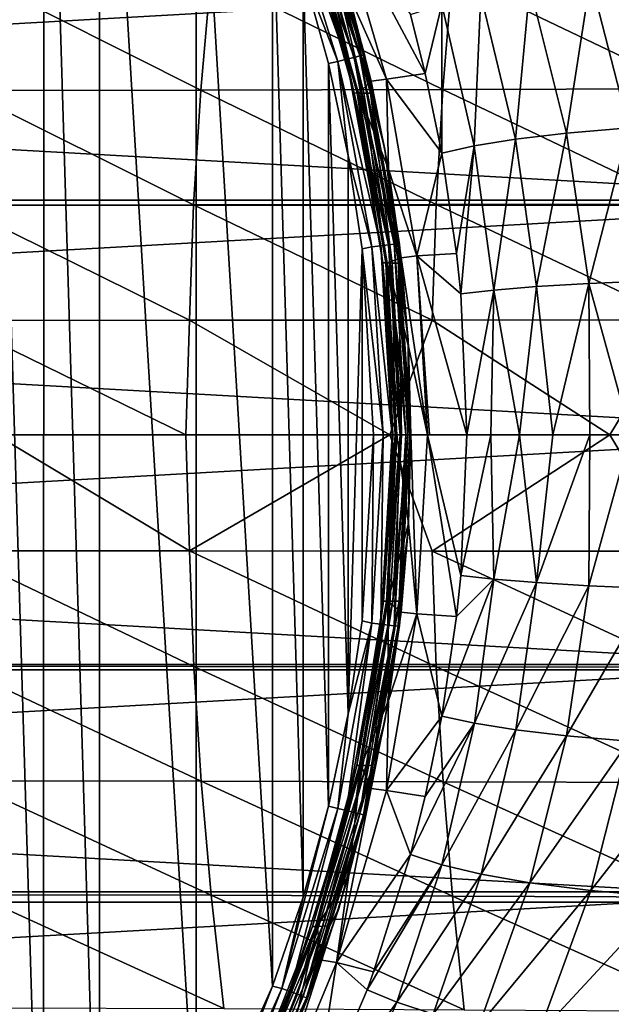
# Model space of a CAD drawing. Header units: metres. Extents: x -23 to 245, y -35 to 23.
# Tile 35 of 166: x 13 to 19, y -6 to 4. Entities that reach past the tile are written whole.
import ezdxf

# ---------------------------------------------------------------- set-up
doc = ezdxf.new("R2010")
doc.units = ezdxf.units.M
doc.layers.add('solid_509092_SW0002', color=7, linetype='CONTINUOUS')

msp = doc.modelspace()

# ---------------------------------------------------------------- linework, layer by layer
at = {"layer": 'solid_509092_SW0002'}
for points in [[(13.065542, -10.23581, 150.25), (12.418392, -11.01183, 150.25), (12.419156, 11.010953, 150.25)], [(13.065542, -10.23581, 150.25), (12.419156, 11.010953, 150.25), (13.066325, 10.234817, 150.25)], [(13.663795, -9.423692, 150.25), (13.065542, -10.23581, 150.25), (13.066325, 10.234817, 150.25)], [(13.663795, -9.423692, 150.25), (13.066325, 10.234817, 150.25), (13.664433, 9.422766, 150.25)], [(14.698277, -7.714807, 150.25), (13.663795, -9.423692, 150.25), (13.664433, 9.422766, 150.25)], [(14.698277, -7.714807, 150.25), (13.664433, 9.422766, 150.25), (14.698643, 7.714093, 150.25)], [(15.515714, -5.897922, 150.25), (14.698277, -7.714807, 150.25), (14.698643, 7.714093, 150.25)], [(15.515714, -5.897922, 150.25), (14.698643, 7.714093, 150.25), (15.515998, 5.897175, 150.25)], [(15.784769, 5.985757, 150.367065), (15.844313, 6.008277, 150.450012), (16.451822, 4.054758, 150.450012)], [(15.844313, 6.008277, 150.450012), (15.881719, 6.022424, 150.546616), (16.490654, 4.064325, 150.546616)], [(16.451822, 4.054758, 150.450012), (15.844313, 6.008277, 150.450012), (16.490654, 4.064325, 150.546616)], [(15.881719, 6.022424, 150.546616), (16.225761, 5.065475, 150.650162), (16.503363, 4.069568, 150.650162)], [(16.490654, 4.064325, 150.546616), (15.881719, 6.022424, 150.546616), (16.503363, 4.069568, 150.650162)], [(15.616776, 5.922222, 150.263535), (15.707155, 5.956404, 150.303467), (16.309444, 4.019676, 150.303467)], [(16.215622, 3.996558, 150.263535), (15.843893, 4.946138, 150.25), (15.616776, 5.922222, 150.263535)], [(16.215622, 3.996558, 150.263535), (15.616776, 5.922222, 150.263535), (16.309444, 4.019676, 150.303467)], [(15.707155, 5.956404, 150.303467), (15.784769, 5.985757, 150.367065), (16.390013, 4.039528, 150.367065)], [(16.309444, 4.019676, 150.303467), (15.707155, 5.956404, 150.303467), (16.390013, 4.039528, 150.367065)], [(16.390013, 4.039528, 150.367065), (15.784769, 5.985757, 150.367065), (16.451822, 4.054758, 150.450012)], [(15.843738, -4.946607, 150.25), (15.515714, -5.897922, 150.25), (15.515998, 5.897175, 150.25)], [(15.843738, -4.946607, 150.25), (15.515998, 5.897175, 150.25), (15.843893, 4.946138, 150.25)], [(16.202999, 5.645312, 206.683304), (16.993252, 4.498348, 211.429001), (17.152943, 3.868882, 211.429001)], [(16.737732, 3.804935, 206.67984), (16.202999, 5.645312, 206.683304), (17.152943, 3.868882, 211.429001)], [(16.737732, 3.804935, 206.67984), (16.333168, 4.711186, 201.949966), (16.202999, 5.645312, 206.683304)], [(15.886801, 5.435093, 184.88681), (15.936084, 5.433539, 193.435303), (16.438728, 3.657992, 193.435669)], [(16.392511, 3.659039, 184.887299), (15.886801, 5.435093, 184.88681), (16.438728, 3.657992, 193.435669)], [(15.920108, 5.434042, 176.321381), (15.886801, 5.435093, 184.88681), (16.392511, 3.659039, 184.887299)], [(16.423746, 3.658331, 176.321793), (15.920108, 5.434042, 176.321381), (16.392511, 3.659039, 184.887299)], [(15.995284, 5.43167, 167.747375), (15.920108, 5.434042, 176.321381), (16.423746, 3.658331, 176.321793)], [(15.936084, 5.433539, 193.435303), (16.333168, 4.711186, 201.949966), (16.572298, 3.784073, 201.949966)], [(16.438728, 3.657992, 193.435669), (15.936084, 5.433539, 193.435303), (16.572298, 3.784073, 201.949966)], [(16.494246, 3.656733, 167.74762), (16.071609, 5.429261, 159.173126), (15.995284, 5.43167, 167.747375)], [(16.494246, 3.656733, 167.74762), (15.995284, 5.43167, 167.747375), (16.423746, 3.658331, 176.321793)], [(16.225761, 5.065475, 150.650162), (16.071609, 5.429261, 159.173126), (16.565823, 3.655111, 159.173203)], [(16.494246, 3.656733, 167.74762), (16.565823, 3.655111, 159.173203), (16.071609, 5.429261, 159.173126)], [(16.503363, 4.069568, 150.650162), (16.225761, 5.065475, 150.650162), (16.565823, 3.655111, 159.173203)], [(-22.359222, 2.512454), (-21.937191, 5.000778), (22.359215, 2.512528)], [(-21.937191, 5.000778), (21.937164, 5.000894), (22.359215, 2.512528)], [(19.33316, 3.285705, 220.771393), (18.922684, 4.883636, 220.947189), (19.726706, 4.953442, 223.241852)], [(21.449696, 4.889658, 150), (-21.44969, 4.889684, 150), (-21.862349, 2.456646, 150)], [(21.86235, 2.456628, 150), (21.449696, 4.889658, 150), (-21.862349, 2.456646, 150)], [(12.328091, 4.905064, 262.275726), (12.213365, 3.686438, 262.427338), (14.749915, 3.690504, 263.830872)], [(14.857249, 4.911247, 263.679779), (12.328091, 4.905064, 262.275726), (14.749915, 3.690504, 263.830872)], [(14.857249, 4.911247, 263.679779), (14.749915, 3.690504, 263.830872), (17.342123, 3.69634, 265.123199)], [(17.44232, 4.919751, 264.972778), (14.857249, 4.911247, 263.679779), (17.342123, 3.69634, 265.123199)], [(16.114916, -3.974001, 150.25), (15.843738, -4.946607, 150.25), (15.843893, 4.946138, 150.25)], [(16.114916, -3.974001, 150.25), (15.843893, 4.946138, 150.25), (16.114971, 3.973753, 150.25)], [(16.215622, 3.996558, 150.263535), (16.114971, 3.973753, 150.25), (15.843893, 4.946138, 150.25)], [(17.44232, 4.919751, 264.972778), (17.342123, 3.69634, 265.123199), (19.982868, 3.70376, 266.312378)], [(20.076199, 4.930329, 266.16275), (17.44232, 4.919751, 264.972778), (19.982868, 3.70376, 266.312378)], [(18.666019, 3.228319, 218.495331), (18.271717, 4.80112, 218.626282), (18.922684, 4.883636, 220.947189)], [(19.33316, 3.285705, 220.771393), (18.666019, 3.228319, 218.495331), (18.922684, 4.883636, 220.947189)], [(18.120071, 3.163271, 216.185562), (17.749075, 4.707647, 216.271774), (18.271717, 4.80112, 218.626282)], [(18.666019, 3.228319, 218.495331), (18.120071, 3.163271, 216.185562), (18.271717, 4.80112, 218.626282)], [(16.737732, 3.804935, 206.67984), (16.572298, 3.784073, 201.949966), (16.333168, 4.711186, 201.949966)], [(17.677813, 3.092283, 213.833023), (17.328987, 4.605817, 213.875336), (17.749075, 4.707647, 216.271774)], [(18.120071, 3.163271, 216.185562), (17.677813, 3.092283, 213.833023), (17.749075, 4.707647, 216.271774)], [(17.152943, 3.868882, 211.429001), (16.993252, 4.498348, 211.429001), (17.328987, 4.605817, 213.875336)], [(17.329315, 3.016219, 211.429001), (17.152943, 3.868882, 211.429001), (17.328987, 4.605817, 213.875336)], [(17.677813, 3.092283, 213.833023), (17.329315, 3.016219, 211.429001), (17.328987, 4.605817, 213.875336)], [(16.215622, 3.996558, 150.263535), (16.309444, 4.019676, 150.303467), (16.675938, 2.024816, 150.303467)], [(16.309444, 4.019676, 150.303467), (16.390013, 4.039528, 150.367065), (16.758303, 2.034886, 150.367065)], [(16.675938, 2.024816, 150.303467), (16.309444, 4.019676, 150.303467), (16.758303, 2.034886, 150.367065)], [(16.390013, 4.039528, 150.367065), (16.451822, 4.054758, 150.450012), (16.821491, 2.042612, 150.450012)], [(16.758303, 2.034886, 150.367065), (16.390013, 4.039528, 150.367065), (16.821491, 2.042612, 150.450012)], [(16.451822, 4.054758, 150.450012), (16.490654, 4.064325, 150.546616), (16.861189, 2.047466, 150.546616)], [(16.821491, 2.042612, 150.450012), (16.451822, 4.054758, 150.450012), (16.861189, 2.047466, 150.546616)], [(16.490654, 4.064325, 150.546616), (16.503363, 4.069568, 150.650162), (16.720547, 3.058314, 150.650162)], [(16.861189, 2.047466, 150.546616), (16.490654, 4.064325, 150.546616), (16.720547, 3.058314, 150.650162)], [(16.720547, 3.058314, 150.650162), (16.503363, 4.069568, 150.650162), (16.565823, 3.655111, 159.173203)], [(16.327106, -2.986108, 150.25), (16.114916, -3.974001, 150.25), (16.114971, 3.973753, 150.25)], [(16.215622, 3.996558, 150.263535), (16.327156, 2.985851, 150.25), (16.114971, 3.973753, 150.25)], [(16.327106, -2.986108, 150.25), (16.114971, 3.973753, 150.25), (16.327156, 2.985851, 150.25)], [(16.580025, 2.013088, 150.263535), (16.327156, 2.985851, 150.25), (16.215622, 3.996558, 150.263535)], [(16.580025, 2.013088, 150.263535), (16.215622, 3.996558, 150.263535), (16.675938, 2.024816, 150.303467)], [(16.737732, 3.804935, 206.67984), (16.759388, 2.843481, 201.949982), (16.572298, 3.784073, 201.949966)], [(16.737732, 3.804935, 206.67984), (17.152943, 3.868882, 211.429001), (17.329315, 3.016219, 211.429001)], [(17.064465, 1.915652, 206.676163), (16.737732, 3.804935, 206.67984), (17.329315, 3.016219, 211.429001)], [(17.064465, 1.915652, 206.676163), (16.759388, 2.843481, 201.949982), (16.737732, 3.804935, 206.67984)], [(14.749915, 3.690504, 263.830872), (12.213365, 3.686438, 262.427338), (14.672287, 2.462043, 263.938446)], [(14.749915, 3.690504, 263.830872), (14.672287, 2.462043, 263.938446), (17.269547, 2.465626, 265.230255)], [(17.342123, 3.69634, 265.123199), (14.749915, 3.690504, 263.830872), (17.269547, 2.465626, 265.230255)], [(16.438728, 3.657992, 193.435669), (16.572298, 3.784073, 201.949966), (16.759388, 2.843481, 201.949982)], [(17.342123, 3.69634, 265.123199), (17.269547, 2.465626, 265.230255), (19.915173, 2.470266, 266.418884)], [(19.982868, 3.70376, 266.312378), (17.342123, 3.69634, 265.123199), (19.915173, 2.470266, 266.418884)], [(12.213365, 3.686438, 262.427338), (12.130527, 2.459639, 262.53537), (14.672287, 2.462043, 263.938446)], [(16.392511, 3.659039, 184.887299), (16.438728, 3.657992, 193.435669), (16.744486, 1.839801, 193.435913)], [(16.700233, 1.840332, 184.887589), (16.392511, 3.659039, 184.887299), (16.744486, 1.839801, 193.435913)], [(16.423746, 3.658331, 176.321793), (16.392511, 3.659039, 184.887299), (16.700233, 1.840332, 184.887589)], [(16.730141, 1.839973, 176.322052), (16.423746, 3.658331, 176.321793), (16.700233, 1.840332, 184.887589)], [(16.494246, 3.656733, 167.74762), (16.423746, 3.658331, 176.321793), (16.730141, 1.839973, 176.322052)], [(16.438728, 3.657992, 193.435669), (16.759388, 2.843481, 201.949982), (16.893286, 1.895147, 201.949997)], [(16.744486, 1.839801, 193.435913), (16.438728, 3.657992, 193.435669), (16.893286, 1.895147, 201.949997)], [(16.797644, 1.839161, 167.747772), (16.565823, 3.655111, 159.173203), (16.494246, 3.656733, 167.74762)], [(16.797644, 1.839161, 167.747772), (16.494246, 3.656733, 167.74762), (16.730141, 1.839973, 176.322052)], [(16.720547, 3.058314, 150.650162), (16.565823, 3.655111, 159.173203), (16.866177, 1.838336, 159.173264)], [(16.797644, 1.839161, 167.747772), (16.866177, 1.838336, 159.173264), (16.565823, 3.655111, 159.173203)], [(18.904829, 1.620446, 218.416565), (18.666019, 3.228319, 218.495331), (19.33316, 3.285705, 220.771393)], [(19.582146, 1.649983, 220.665482), (18.904829, 1.620446, 218.416565), (19.33316, 3.285705, 220.771393)], [(17.888454, 1.550348, 213.807678), (17.677813, 3.092283, 213.833023), (18.120071, 3.163271, 216.185562)], [(18.344347, 1.586949, 216.133804), (17.888454, 1.550348, 213.807678), (18.120071, 3.163271, 216.185562)], [(18.344347, 1.586949, 216.133804), (18.120071, 3.163271, 216.185562), (18.666019, 3.228319, 218.495331)], [(18.904829, 1.620446, 218.416565), (18.344347, 1.586949, 216.133804), (18.666019, 3.228319, 218.495331)], [(16.875948, 2.038695, 150.650162), (16.720547, 3.058314, 150.650162), (16.866177, 1.838336, 159.173264)], [(16.861189, 2.047466, 150.546616), (16.720547, 3.058314, 150.650162), (16.875948, 2.038695, 150.650162)], [(17.487993, 1.942574, 211.429001), (17.329315, 3.016219, 211.429001), (17.677813, 3.092283, 213.833023)], [(17.53233, 1.510124, 211.429001), (17.487993, 1.942574, 211.429001), (17.677813, 3.092283, 213.833023)], [(17.888454, 1.550348, 213.807678), (17.53233, 1.510124, 211.429001), (17.677813, 3.092283, 213.833023)], [(16.327106, -2.986108, 150.25), (16.327156, 2.985851, 150.25), (16.478819, 1.990185, 150.25)], [(16.580025, 2.013088, 150.263535), (16.478819, 1.990185, 150.25), (16.327156, 2.985851, 150.25)], [(17.064465, 1.915652, 206.676163), (17.329315, 3.016219, 211.429001), (17.487993, 1.942574, 211.429001)], [(17.064465, 1.915652, 206.676163), (16.893286, 1.895147, 201.949997), (16.759388, 2.843481, 201.949982)], [(-22.5, 0), (-22.359222, 2.512454), (22.5, 0)], [(-22.359222, 2.512454), (22.359215, 2.512528), (22.5, 0)], [(21.86235, 2.456628, 150), (-21.862349, 2.456646, 150), (-22, 0, 150)], [(22, 0, 150), (21.86235, 2.456628, 150), (-22, 0, 150)], [(12.130527, 2.459639, 262.53537), (12.081427, 1.225235, 262.598816), (14.626215, 1.226318, 264.001648)], [(14.672287, 2.462043, 263.938446), (12.130527, 2.459639, 262.53537), (14.626215, 1.226318, 264.001648)], [(14.672287, 2.462043, 263.938446), (14.626215, 1.226318, 264.001648), (17.226419, 1.227978, 265.293182)], [(17.269547, 2.465626, 265.230255), (14.672287, 2.462043, 263.938446), (17.226419, 1.227978, 265.293182)], [(17.269547, 2.465626, 265.230255), (17.226419, 1.227978, 265.293182), (19.874899, 1.230156, 266.481537)], [(19.915173, 2.470266, 266.418884), (17.269547, 2.465626, 265.230255), (19.874899, 1.230156, 266.481537)], [(16.580025, 2.013088, 150.263535), (16.703072, -0.000003, 150.263535), (16.478819, 1.990185, 150.25)], [(16.580025, 2.013088, 150.263535), (16.675938, 2.024816, 150.303467), (16.7997, -0.000003, 150.303467)], [(16.580025, 2.013088, 150.263535), (16.7997, -0.000003, 150.303467), (16.703072, -0.000003, 150.263535)], [(16.675938, 2.024816, 150.303467), (16.758303, 2.034886, 150.367065), (16.882677, -0.000003, 150.367065)], [(16.675938, 2.024816, 150.303467), (16.882677, -0.000003, 150.367065), (16.7997, -0.000003, 150.303467)], [(16.758303, 2.034886, 150.367065), (16.821491, 2.042612, 150.450012), (16.946337, -0.000003, 150.450012)], [(16.758303, 2.034886, 150.367065), (16.946337, -0.000003, 150.450012), (16.882677, -0.000003, 150.367065)], [(16.821491, 2.042612, 150.450012), (16.861189, 2.047466, 150.546616), (16.98633, -0.000003, 150.546616)], [(16.821491, 2.042612, 150.450012), (16.98633, -0.000003, 150.546616), (16.946337, -0.000003, 150.450012)], [(16.861189, 2.047466, 150.546616), (16.969007, 1.017518, 150.650162), (16.999922, -0.000003, 150.650162)], [(16.861189, 2.047466, 150.546616), (16.999922, -0.000003, 150.650162), (16.98633, -0.000003, 150.546616)], [(16.861189, 2.047466, 150.546616), (16.875948, 2.038695, 150.650162), (16.969007, 1.017518, 150.650162)], [(16.969007, 1.017518, 150.650162), (16.875948, 2.038695, 150.650162), (16.866177, 1.838336, 159.173264)], [(16.478802, -1.990319, 150.25), (16.327106, -2.986108, 150.25), (16.478819, 1.990185, 150.25)], [(16.478802, -1.990319, 150.25), (16.478819, 1.990185, 150.25), (16.59992, -0.000003, 150.25)], [(16.703072, -0.000003, 150.263535), (16.59992, -0.000003, 150.25), (16.478819, 1.990185, 150.25)], [(17.064465, 1.915652, 206.676163), (17.178442, 0.000034, 206.693497), (16.893286, 1.895147, 201.949997)], [(17.064465, 1.915652, 206.676163), (17.487993, 1.942574, 211.429001), (17.53233, 1.510124, 211.429001)], [(17.064465, 1.915652, 206.676163), (17.53233, 1.510124, 211.429001), (17.6, 0, 211.429001)], [(17.064465, 1.915652, 206.676163), (17.6, 0, 211.429001), (17.197729, 0.000035, 207.023819)], [(17.064465, 1.915652, 206.676163), (17.197729, 0.000035, 207.023819), (17.178442, 0.000034, 206.693497)], [(16.700233, 1.840332, 184.887589), (16.849911, 0.000052, 193.640884), (16.80616, 0.000067, 186.762711)], [(16.700233, 1.840332, 184.887589), (16.744486, 1.839801, 193.435913), (16.849911, 0.000052, 193.640884)], [(16.700233, 1.840332, 184.887589), (16.80616, 0.000067, 186.762711), (16.804127, 0.000068, 184.980637)], [(16.730141, 1.839973, 176.322052), (16.700233, 1.840332, 184.887589), (16.804127, 0.000068, 184.980637)], [(16.730141, 1.839973, 176.322052), (16.804127, 0.000068, 184.980637), (16.832142, 0.000058, 176.547867)], [(16.797644, 1.839161, 167.747772), (16.730141, 1.839973, 176.322052), (16.832142, 0.000058, 176.547867)], [(16.744486, 1.839801, 193.435913), (16.893286, 1.895147, 201.949997), (16.973389, 0.946107, 201.949997)], [(16.744486, 1.839801, 193.435913), (17, 0, 201.949997), (16.849911, 0.000052, 193.640884)], [(16.744486, 1.839801, 193.435913), (16.973389, 0.946107, 201.949997), (17, 0, 201.949997)], [(16.797644, 1.839161, 167.747772), (16.832142, 0.000058, 176.547867), (16.883045, 0.000041, 169.75264)], [(16.797644, 1.839161, 167.747772), (16.883045, 0.000041, 169.75264), (16.899109, 0.000035, 167.852005)], [(16.797644, 1.839161, 167.747772), (16.899109, 0.000035, 167.852005), (16.866177, 1.838336, 159.173264)], [(16.866177, 1.838336, 159.173264), (16.899109, 0.000035, 167.852005), (16.965675, 0.000011, 159.443054)], [(16.969007, 1.017518, 150.650162), (16.866177, 1.838336, 159.173264), (16.965675, 0.000011, 159.443054)], [(17.178442, 0.000034, 206.693497), (16.973389, 0.946107, 201.949997), (16.893286, 1.895147, 201.949997)], [(18.344347, 1.586949, 216.133804), (18.163635, -0.000068, 214.911789), (17.888454, 1.550348, 213.807678)], [(18.344347, 1.586949, 216.133804), (18.519243, -0.000065, 216.568558), (18.163635, -0.000068, 214.911789)], [(18.904829, 1.620446, 218.416565), (18.519243, -0.000065, 216.568558), (18.344347, 1.586949, 216.133804)], [(18.904829, 1.620446, 218.416565), (18.916323, -0.000044, 218.153793), (18.519243, -0.000065, 216.568558)], [(19.582146, 1.649983, 220.665482), (19.35074, -0.000008, 219.662827), (18.904829, 1.620446, 218.416565)], [(18.904829, 1.620446, 218.416565), (19.35074, -0.000008, 219.662827), (18.916323, -0.000044, 218.153793)], [(17.888454, 1.550348, 213.807678), (17.6, 0, 211.429001), (17.53233, 1.510124, 211.429001)], [(17.888454, 1.550348, 213.807678), (17.856905, -0.000048, 213.20253), (17.6, 0, 211.429001)], [(17.888454, 1.550348, 213.807678), (18.163635, -0.000068, 214.911789), (17.856905, -0.000048, 213.20253)], [(14.626215, 1.226318, 264.001648), (12.081427, 1.225235, 262.598816), (14.587746, -0.000001, 264.006226)], [(12.081427, 1.225235, 262.598816), (12.551688, -0.000001, 262.89505), (14.587746, -0.000001, 264.006226)], [(14.626215, 1.226318, 264.001648), (14.587746, -0.000001, 264.006226), (16.77511, -0.000002, 265.102264)], [(17.226419, 1.227978, 265.293182), (14.626215, 1.226318, 264.001648), (16.77511, -0.000002, 265.102264)], [(17.226419, 1.227978, 265.293182), (16.77511, -0.000002, 265.102264), (19.130365, -0.000002, 266.182465)], [(19.874899, 1.230156, 266.481537), (17.226419, 1.227978, 265.293182), (19.130365, -0.000002, 266.182465)], [(19.874899, 1.230156, 266.481537), (19.130365, -0.000002, 266.182465), (21.688412, -0.000002, 267.252655)], [(16.969007, 1.017518, 150.650162), (16.965675, 0.000011, 159.443054), (16.999922, -0.000003, 150.650162)], [(17.178442, 0.000034, 206.693497), (17, 0, 201.949997), (16.973389, 0.946107, 201.949997)], [(22.359222, -2.512454), (-22.5, 0), (22.5, 0)], [(22.359222, -2.512454), (-22.359215, -2.512528), (-22.5, 0)], [(-21.86235, -2.456628, 150), (22, 0, 150), (-22, 0, 150)], [(-21.86235, -2.456628, 150), (21.862349, -2.456646, 150), (22, 0, 150)], [(16.707014, -1.779086, 184.887589), (16.804127, 0.000068, 184.980637), (16.751221, -1.778602, 193.435913)], [(16.832142, 0.000058, 176.547867), (16.804127, 0.000068, 184.980637), (16.707014, -1.779086, 184.887589)], [(16.736891, -1.778758, 176.322052), (16.832142, 0.000058, 176.547867), (16.707014, -1.779086, 184.887589)], [(16.883045, 0.000041, 169.75264), (16.832142, 0.000058, 176.547867), (16.736891, -1.778758, 176.322052)], [(16.899109, 0.000035, 167.852005), (16.883045, 0.000041, 169.75264), (16.736891, -1.778758, 176.322052)], [(16.804325, -1.778019, 167.747772), (16.899109, 0.000035, 167.852005), (16.736891, -1.778758, 176.322052)], [(16.804127, 0.000068, 184.980637), (16.80616, 0.000067, 186.762711), (16.751221, -1.778602, 193.435913)], [(16.80616, 0.000067, 186.762711), (16.849911, 0.000052, 193.640884), (16.751221, -1.778602, 193.435913)], [(16.751221, -1.778602, 193.435913), (16.849911, 0.000052, 193.640884), (16.973389, -0.946107, 201.949997)], [(16.804325, -1.778019, 167.747772), (16.965675, 0.000011, 159.443054), (16.899109, 0.000035, 167.852005)], [(16.804325, -1.778019, 167.747772), (16.872789, -1.777269, 159.173264), (16.965675, 0.000011, 159.443054)], [(16.849911, 0.000052, 193.640884), (17, 0, 201.949997), (16.973389, -0.946107, 201.949997)], [(16.999922, -0.000003, 150.650162), (16.965675, 0.000011, 159.443054), (16.872789, -1.777269, 159.173264)], [(17.06447, -1.915596, 206.676163), (16.973389, -0.946107, 201.949997), (17, 0, 201.949997)], [(17.06447, -1.915596, 206.676163), (17, 0, 201.949997), (17.178442, 0.000034, 206.693497)], [(17.06447, -1.915596, 206.676163), (17.178442, 0.000034, 206.693497), (17.487993, -1.942574, 211.429001)], [(17.178442, 0.000034, 206.693497), (17.197729, 0.000035, 207.023819), (17.6, 0, 211.429001)], [(17.178442, 0.000034, 206.693497), (17.6, 0, 211.429001), (17.532896, -1.503776, 211.429001)], [(17.178442, 0.000034, 206.693497), (17.532896, -1.503776, 211.429001), (17.487993, -1.942574, 211.429001)], [(12.081805, -1.239935, 262.598328), (14.62657, -1.241031, 264.00116), (12.551688, -0.000001, 262.89505)], [(14.62657, -1.241031, 264.00116), (14.587746, -0.000001, 264.006226), (12.551688, -0.000001, 262.89505)], [(14.62657, -1.241031, 264.00116), (16.77511, -0.000002, 265.102264), (14.587746, -0.000001, 264.006226)], [(14.62657, -1.241031, 264.00116), (17.226751, -1.242713, 265.292694), (16.77511, -0.000002, 265.102264)], [(16.58004, -2.012964, 150.263535), (16.478802, -1.990319, 150.25), (16.59992, -0.000003, 150.25)], [(16.58004, -2.012964, 150.263535), (16.59992, -0.000003, 150.25), (16.703072, -0.000003, 150.263535)], [(16.58004, -2.012964, 150.263535), (16.703072, -0.000003, 150.263535), (16.675953, -2.02469, 150.303467)], [(16.675953, -2.02469, 150.303467), (16.7997, -0.000003, 150.303467), (16.758318, -2.03476, 150.367065)], [(16.703072, -0.000003, 150.263535), (16.7997, -0.000003, 150.303467), (16.675953, -2.02469, 150.303467)], [(16.758318, -2.03476, 150.367065), (16.882677, -0.000003, 150.367065), (16.821508, -2.042486, 150.450012)], [(16.7997, -0.000003, 150.303467), (16.882677, -0.000003, 150.367065), (16.758318, -2.03476, 150.367065)], [(17.226751, -1.242713, 265.292694), (19.130365, -0.000002, 266.182465), (16.77511, -0.000002, 265.102264)], [(16.821508, -2.042486, 150.450012), (16.946337, -0.000003, 150.450012), (16.861204, -2.047339, 150.546616)], [(16.882677, -0.000003, 150.367065), (16.946337, -0.000003, 150.450012), (16.821508, -2.042486, 150.450012)], [(16.861204, -2.047339, 150.546616), (16.98633, -0.000003, 150.546616), (16.875931, -2.038832, 150.650162)], [(16.946337, -0.000003, 150.450012), (16.98633, -0.000003, 150.546616), (16.861204, -2.047339, 150.546616)], [(16.969004, -1.017574, 150.650162), (16.999922, -0.000003, 150.650162), (16.872789, -1.777269, 159.173264)], [(16.98633, -0.000003, 150.546616), (16.969004, -1.017574, 150.650162), (16.875931, -2.038832, 150.650162)], [(16.98633, -0.000003, 150.546616), (16.999922, -0.000003, 150.650162), (16.969004, -1.017574, 150.650162)], [(17.226751, -1.242713, 265.292694), (19.87521, -1.244918, 266.481049), (19.130365, -0.000002, 266.182465)], [(17.532896, -1.503776, 211.429001), (17.6, 0, 211.429001), (17.856905, -0.000048, 213.20253)], [(17.889042, -1.543973, 213.807602), (17.532896, -1.503776, 211.429001), (17.856905, -0.000048, 213.20253)], [(17.889042, -1.543973, 213.807602), (17.856905, -0.000048, 213.20253), (18.163635, -0.000068, 214.911789)], [(18.344971, -1.580445, 216.133667), (17.889042, -1.543973, 213.807602), (18.163635, -0.000068, 214.911789)], [(18.344971, -1.580445, 216.133667), (18.163635, -0.000068, 214.911789), (18.519243, -0.000065, 216.568558)], [(18.344971, -1.580445, 216.133667), (18.519243, -0.000065, 216.568558), (18.916323, -0.000044, 218.153793)], [(18.905491, -1.613748, 218.416351), (18.344971, -1.580445, 216.133667), (18.916323, -0.000044, 218.153793)], [(18.905491, -1.613748, 218.416351), (18.916323, -0.000044, 218.153793), (19.35074, -0.000008, 219.662827)], [(19.582838, -1.643042, 220.665192), (18.905491, -1.613748, 218.416351), (19.35074, -0.000008, 219.662827)], [(19.87521, -1.244918, 266.481049), (21.688412, -0.000002, 267.252655), (19.130365, -0.000002, 266.182465)], [(16.751221, -1.778602, 193.435913), (16.973389, -0.946107, 201.949997), (16.893286, -1.895147, 201.949997)], [(17.06447, -1.915596, 206.676163), (16.893286, -1.895147, 201.949997), (16.973389, -0.946107, 201.949997)], [(16.875931, -2.038832, 150.650162), (16.969004, -1.017574, 150.650162), (16.872789, -1.777269, 159.173264)], [(14.673026, -2.476654, 263.937439), (14.62657, -1.241031, 264.00116), (12.081805, -1.239935, 262.598328)], [(14.673026, -2.476654, 263.937439), (12.081805, -1.239935, 262.598328), (12.131315, -2.474233, 262.534332)], [(17.270237, -2.480262, 265.229248), (17.226751, -1.242713, 265.292694), (14.62657, -1.241031, 264.00116)], [(17.270237, -2.480262, 265.229248), (14.62657, -1.241031, 264.00116), (14.673026, -2.476654, 263.937439)], [(19.915819, -2.484933, 266.417877), (19.87521, -1.244918, 266.481049), (17.226751, -1.242713, 265.292694)], [(19.915819, -2.484933, 266.417877), (17.226751, -1.242713, 265.292694), (17.270237, -2.480262, 265.229248)], [(17.330536, -3.009443, 211.429001), (17.487993, -1.942574, 211.429001), (17.889042, -1.543973, 213.807602)], [(17.679081, -3.085469, 213.83287), (17.330536, -3.009443, 211.429001), (17.889042, -1.543973, 213.807602)], [(17.487993, -1.942574, 211.429001), (17.532896, -1.503776, 211.429001), (17.889042, -1.543973, 213.807602)], [(17.679081, -3.085469, 213.83287), (17.889042, -1.543973, 213.807602), (18.344971, -1.580445, 216.133667)], [(18.121422, -3.156328, 216.185242), (17.679081, -3.085469, 213.83287), (18.344971, -1.580445, 216.133667)], [(18.121422, -3.156328, 216.185242), (18.344971, -1.580445, 216.133667), (18.905491, -1.613748, 218.416351)], [(18.667458, -3.221184, 218.494843), (18.121422, -3.156328, 216.185242), (18.905491, -1.613748, 218.416351)], [(18.667458, -3.221184, 218.494843), (18.905491, -1.613748, 218.416351), (19.582838, -1.643042, 220.665192)], [(19.334658, -3.278329, 220.770752), (18.667458, -3.221184, 218.494843), (19.582838, -1.643042, 220.665192)], [(16.736891, -1.778758, 176.322052), (16.707014, -1.779086, 184.887589), (16.41925, -3.538754, 184.887314)], [(16.450373, -3.538089, 176.321823), (16.736891, -1.778758, 176.322052), (16.41925, -3.538754, 184.887314)], [(16.41925, -3.538754, 184.887314), (16.707014, -1.779086, 184.887589), (16.4653, -3.537771, 193.435699)], [(16.804325, -1.778019, 167.747772), (16.736891, -1.778758, 176.322052), (16.450373, -3.538089, 176.321823)], [(16.520617, -3.536588, 167.747635), (16.804325, -1.778019, 167.747772), (16.450373, -3.538089, 176.321823)], [(16.4653, -3.537771, 193.435699), (16.751221, -1.778602, 193.435913), (16.759388, -2.843481, 201.949982)], [(16.707014, -1.779086, 184.887589), (16.751221, -1.778602, 193.435913), (16.4653, -3.537771, 193.435699)], [(16.520617, -3.536588, 167.747635), (16.591934, -3.535066, 159.173218), (16.872789, -1.777269, 159.173264)], [(16.520617, -3.536588, 167.747635), (16.872789, -1.777269, 159.173264), (16.804325, -1.778019, 167.747772)], [(16.875931, -2.038832, 150.650162), (16.872789, -1.777269, 159.173264), (16.591934, -3.535066, 159.173218)], [(16.751221, -1.778602, 193.435913), (16.893286, -1.895147, 201.949997), (16.759388, -2.843481, 201.949982)], [(17.06447, -1.915596, 206.676163), (16.759388, -2.843481, 201.949982), (16.893286, -1.895147, 201.949997)], [(16.58004, -2.012964, 150.263535), (16.327106, -2.986108, 150.25), (16.478802, -1.990319, 150.25)], [(16.737743, -3.804888, 206.67984), (17.06447, -1.915596, 206.676163), (17.330536, -3.009443, 211.429001)], [(16.737743, -3.804888, 206.67984), (16.759388, -2.843481, 201.949982), (17.06447, -1.915596, 206.676163)], [(17.06447, -1.915596, 206.676163), (17.487993, -1.942574, 211.429001), (17.330536, -3.009443, 211.429001)], [(16.215694, -3.996278, 150.263535), (16.327106, -2.986108, 150.25), (16.58004, -2.012964, 150.263535)], [(16.215694, -3.996278, 150.263535), (16.58004, -2.012964, 150.263535), (16.309515, -4.019393, 150.303467)], [(16.58004, -2.012964, 150.263535), (16.675953, -2.02469, 150.303467), (16.309515, -4.019393, 150.303467)], [(16.309515, -4.019393, 150.303467), (16.675953, -2.02469, 150.303467), (16.390085, -4.039243, 150.367065)], [(16.675953, -2.02469, 150.303467), (16.758318, -2.03476, 150.367065), (16.390085, -4.039243, 150.367065)], [(16.390085, -4.039243, 150.367065), (16.758318, -2.03476, 150.367065), (16.451897, -4.054471, 150.450012)], [(16.758318, -2.03476, 150.367065), (16.821508, -2.042486, 150.450012), (16.451897, -4.054471, 150.450012)], [(16.451897, -4.054471, 150.450012), (16.821508, -2.042486, 150.450012), (16.490726, -4.064039, 150.546616)], [(16.821508, -2.042486, 150.450012), (16.861204, -2.047339, 150.546616), (16.490726, -4.064039, 150.546616)], [(16.490726, -4.064039, 150.546616), (16.861204, -2.047339, 150.546616), (16.720505, -3.058542, 150.650162)], [(16.720505, -3.058542, 150.650162), (16.875931, -2.038832, 150.650162), (16.591934, -3.535066, 159.173218)], [(16.861204, -2.047339, 150.546616), (16.875931, -2.038832, 150.650162), (16.720505, -3.058542, 150.650162)], [(22.359222, -2.512454), (21.937191, -5.000778), (-22.359215, -2.512528)], [(21.937191, -5.000778), (-21.937164, -5.000894), (-22.359215, -2.512528)], [(-21.86235, -2.456628, 150), (-21.449696, -4.889658, 150), (21.862349, -2.456646, 150)], [(-21.449696, -4.889658, 150), (21.44969, -4.889684, 150), (21.862349, -2.456646, 150)], [(12.131315, -2.474233, 262.534332), (12.21454, -3.700922, 262.425812), (14.751016, -3.70501, 263.829346)], [(14.673026, -2.476654, 263.937439), (12.131315, -2.474233, 262.534332), (14.751016, -3.70501, 263.829346)], [(14.673026, -2.476654, 263.937439), (14.751016, -3.70501, 263.829346), (17.343151, -3.710875, 265.121643)], [(17.270237, -2.480262, 265.229248), (14.673026, -2.476654, 263.937439), (17.343151, -3.710875, 265.121643)], [(17.270237, -2.480262, 265.229248), (17.343151, -3.710875, 265.121643), (19.983828, -3.718329, 266.310852)], [(19.915819, -2.484933, 266.417877), (17.270237, -2.480262, 265.229248), (19.983828, -3.718329, 266.310852)], [(16.4653, -3.537771, 193.435699), (16.759388, -2.843481, 201.949982), (16.572298, -3.784073, 201.949966)], [(16.737743, -3.804888, 206.67984), (16.572298, -3.784073, 201.949966), (16.759388, -2.843481, 201.949982)], [(16.215694, -3.996278, 150.263535), (16.114916, -3.974001, 150.25), (16.327106, -2.986108, 150.25)], [(16.737743, -3.804888, 206.67984), (17.330536, -3.009443, 211.429001), (17.152943, -3.868882, 211.429001)], [(17.152943, -3.868882, 211.429001), (17.330536, -3.009443, 211.429001), (17.679081, -3.085469, 213.83287)], [(16.490726, -4.064039, 150.546616), (16.720505, -3.058542, 150.650162), (16.503294, -4.069845, 150.650162)], [(16.503294, -4.069845, 150.650162), (16.720505, -3.058542, 150.650162), (16.591934, -3.535066, 159.173218)], [(16.995211, -4.491199, 211.429001), (17.152943, -3.868882, 211.429001), (17.679081, -3.085469, 213.83287)], [(17.331018, -4.59864, 213.875092), (16.995211, -4.491199, 211.429001), (17.679081, -3.085469, 213.83287)], [(17.331018, -4.59864, 213.875092), (17.679081, -3.085469, 213.83287), (18.121422, -3.156328, 216.185242)], [(17.751234, -4.700351, 216.271271), (17.331018, -4.59864, 213.875092), (18.121422, -3.156328, 216.185242)], [(17.751234, -4.700351, 216.271271), (18.121422, -3.156328, 216.185242), (18.667458, -3.221184, 218.494843)], [(18.274008, -4.79364, 218.625519), (17.751234, -4.700351, 216.271271), (18.667458, -3.221184, 218.494843)], [(18.274008, -4.79364, 218.625519), (18.667458, -3.221184, 218.494843), (19.334658, -3.278329, 220.770752)], [(18.925064, -4.875925, 220.946182), (18.274008, -4.79364, 218.625519), (19.334658, -3.278329, 220.770752)], [(18.925064, -4.875925, 220.946182), (19.334658, -3.278329, 220.770752), (20.142019, -3.326622, 223.021301)], [(19.729105, -4.945469, 223.24057), (18.925064, -4.875925, 220.946182), (20.142019, -3.326622, 223.021301)], [(16.450373, -3.538089, 176.321823), (16.41925, -3.538754, 184.887314), (15.946114, -5.259881, 184.886871)], [(15.979184, -5.258883, 176.321426), (16.450373, -3.538089, 176.321823), (15.946114, -5.259881, 184.886871)], [(15.946114, -5.259881, 184.886871), (16.41925, -3.538754, 184.887314), (15.995046, -5.258406, 193.435349)], [(16.520617, -3.536588, 167.747635), (16.450373, -3.538089, 176.321823), (15.979184, -5.258883, 176.321426)], [(16.053823, -5.256631, 167.747406), (16.520617, -3.536588, 167.747635), (15.979184, -5.258883, 176.321426)], [(15.995046, -5.258406, 193.435349), (16.4653, -3.537771, 193.435699), (16.333168, -4.711185, 201.949966)], [(16.41925, -3.538754, 184.887314), (16.4653, -3.537771, 193.435699), (15.995046, -5.258406, 193.435349)], [(16.053823, -5.256631, 167.747406), (16.129604, -5.254346, 159.173141), (16.591934, -3.535066, 159.173218)], [(16.053823, -5.256631, 167.747406), (16.591934, -3.535066, 159.173218), (16.520617, -3.536588, 167.747635)], [(16.503294, -4.069845, 150.650162), (16.591934, -3.535066, 159.173218), (16.129604, -5.254346, 159.173141)], [(16.4653, -3.537771, 193.435699), (16.572298, -3.784073, 201.949966), (16.333168, -4.711185, 201.949966)], [(12.21454, -3.700922, 262.425812), (12.329629, -4.919433, 262.273682), (14.858686, -4.925645, 263.677765)], [(14.751016, -3.70501, 263.829346), (12.21454, -3.700922, 262.425812), (14.858686, -4.925645, 263.677765)], [(14.751016, -3.70501, 263.829346), (14.858686, -4.925645, 263.677765), (17.443661, -4.934183, 264.970764)], [(17.343151, -3.710875, 265.121643), (14.751016, -3.70501, 263.829346), (17.443661, -4.934183, 264.970764)], [(16.203012, -5.645277, 206.683304), (16.333168, -4.711185, 201.949966), (16.572298, -3.784073, 201.949966)], [(16.203012, -5.645277, 206.683304), (16.572298, -3.784073, 201.949966), (16.737743, -3.804888, 206.67984)], [(17.343151, -3.710875, 265.121643), (17.443661, -4.934183, 264.970764), (20.077446, -4.9448, 266.160736)], [(19.983828, -3.718329, 266.310852), (17.343151, -3.710875, 265.121643), (20.077446, -4.9448, 266.160736)], [(16.203012, -5.645277, 206.683304), (16.737743, -3.804888, 206.67984), (16.995211, -4.491199, 211.429001)], [(16.737743, -3.804888, 206.67984), (17.152943, -3.868882, 211.429001), (16.995211, -4.491199, 211.429001)], [(15.616954, -5.921739, 150.263535), (15.843738, -4.946607, 150.25), (16.114916, -3.974001, 150.25)], [(15.616954, -5.921739, 150.263535), (16.114916, -3.974001, 150.25), (16.215694, -3.996278, 150.263535)], [(15.616954, -5.921739, 150.263535), (16.215694, -3.996278, 150.263535), (15.707334, -5.955921, 150.303467)], [(16.215694, -3.996278, 150.263535), (16.309515, -4.019393, 150.303467), (15.707334, -5.955921, 150.303467)], [(15.707334, -5.955921, 150.303467), (16.309515, -4.019393, 150.303467), (15.784946, -5.985274, 150.367065)], [(16.309515, -4.019393, 150.303467), (16.390085, -4.039243, 150.367065), (15.784946, -5.985274, 150.367065)], [(15.784946, -5.985274, 150.367065), (16.390085, -4.039243, 150.367065), (15.84449, -6.007793, 150.450012)], [(16.390085, -4.039243, 150.367065), (16.451897, -4.054471, 150.450012), (15.84449, -6.007793, 150.450012)], [(15.84449, -6.007793, 150.450012), (16.451897, -4.054471, 150.450012), (15.881896, -6.02194, 150.546616)], [(16.451897, -4.054471, 150.450012), (16.490726, -4.064039, 150.546616), (15.881896, -6.02194, 150.546616)], [(15.881896, -6.02194, 150.546616), (16.490726, -4.064039, 150.546616), (16.225639, -5.065871, 150.650162)], [(16.225639, -5.065871, 150.650162), (16.503294, -4.069845, 150.650162), (16.129604, -5.254346, 159.173141)], [(16.490726, -4.064039, 150.546616), (16.503294, -4.069845, 150.650162), (16.225639, -5.065871, 150.650162)], [(16.203012, -5.645277, 206.683304), (16.995211, -4.491199, 211.429001), (16.599928, -5.744101, 211.429001)], [(16.599928, -5.744101, 211.429001), (16.995211, -4.491199, 211.429001), (17.331018, -4.59864, 213.875092)], [(16.529856, -5.935882, 211.429001), (16.599928, -5.744101, 211.429001), (17.331018, -4.59864, 213.875092)], [(16.848106, -6.070479, 213.933258), (16.529856, -5.935882, 211.429001), (17.331018, -4.59864, 213.875092)], [(16.848106, -6.070479, 213.933258), (17.331018, -4.59864, 213.875092), (17.751234, -4.700351, 216.271271)], [(15.995046, -5.258406, 193.435349), (16.333168, -4.711185, 201.949966), (16.043482, -5.619995, 201.949982)], [(16.203012, -5.645277, 206.683304), (16.043482, -5.619995, 201.949982), (16.333168, -4.711185, 201.949966)], [(17.239006, -6.198068, 216.38974), (16.848106, -6.070479, 213.933258), (17.751234, -4.700351, 216.271271)], [(17.239006, -6.198068, 216.38974), (17.751234, -4.700351, 216.271271), (18.274008, -4.79364, 218.625519)], [(17.731237, -6.315395, 218.805374), (17.239006, -6.198068, 216.38974), (18.274008, -4.79364, 218.625519)], [(17.731237, -6.315395, 218.805374), (18.274008, -4.79364, 218.625519), (18.925064, -4.875925, 220.946182)], [(-21.449696, -4.889658, 150), (-20.767118, -7.261229, 150), (21.44969, -4.889684, 150)], [(-20.767118, -7.261229, 150), (20.767111, -7.261254, 150), (21.44969, -4.889684, 150)], [(12.329629, -4.919433, 262.273682), (12.474491, -6.129644, 262.079224), (14.993968, -6.138523, 263.483856)], [(14.858686, -4.925645, 263.677765), (12.329629, -4.919433, 262.273682), (14.993968, -6.138523, 263.483856)], [(14.858686, -4.925645, 263.677765), (14.993968, -6.138523, 263.483856), (17.56974, -6.150209, 264.777618)], [(17.443661, -4.934183, 264.970764), (14.858686, -4.925645, 263.677765), (17.56974, -6.150209, 264.777618)], [(15.616954, -5.921739, 150.263535), (15.515714, -5.897922, 150.25), (15.843738, -4.946607, 150.25)], [(17.443661, -4.934183, 264.970764), (17.56974, -6.150209, 264.777618), (20.194715, -6.164401, 265.968475)], [(20.077446, -4.9448, 266.160736), (17.443661, -4.934183, 264.970764), (20.194715, -6.164401, 265.968475)], [(18.361382, -6.418991, 221.187531), (17.731237, -6.315395, 218.805374), (18.925064, -4.875925, 220.946182)], [(18.361382, -6.418991, 221.187531), (18.925064, -4.875925, 220.946182), (19.729105, -4.945469, 223.24057)], [(19.161636, -6.506513, 223.54216), (18.361382, -6.418991, 221.187531), (19.729105, -4.945469, 223.24057)], [(21.937191, -5.000778), (21.239103, -7.426245), (-21.937164, -5.000894)], [(21.239103, -7.426245), (-21.239061, -7.426363), (-21.937164, -5.000894)], [(15.881896, -6.02194, 150.546616), (16.225639, -5.065871, 150.650162), (15.889641, -6.039871, 150.650162)], [(15.889641, -6.039871, 150.650162), (16.225639, -5.065871, 150.650162), (16.129604, -5.254346, 159.173141)], [(15.979184, -5.258883, 176.321426), (15.946114, -5.259881, 184.886871), (15.292899, -6.923413, 184.886246)], [(15.328514, -6.922089, 176.320908), (15.979184, -5.258883, 176.321426), (15.292899, -6.923413, 184.886246)], [(15.292899, -6.923413, 184.886246), (15.946114, -5.259881, 184.886871), (15.345596, -6.921457, 193.43486)], [(16.053823, -5.256631, 167.747406), (15.979184, -5.258883, 176.321426), (15.328514, -6.922089, 176.320908)], [(15.4089, -6.919103, 167.747086), (16.053823, -5.256631, 167.747406), (15.328514, -6.922089, 176.320908)], [(15.345596, -6.921457, 193.43486), (15.995046, -5.258406, 193.435349), (15.70465, -6.507033, 201.950012)], [(15.946114, -5.259881, 184.886871), (15.995046, -5.258406, 193.435349), (15.345596, -6.921457, 193.43486)], [(15.4089, -6.919103, 167.747086), (15.490512, -6.916074, 159.173035), (16.129604, -5.254346, 159.173141)], [(15.4089, -6.919103, 167.747086), (16.129604, -5.254346, 159.173141), (16.053823, -5.256631, 167.747406)], [(15.889641, -6.039871, 150.650162), (16.129604, -5.254346, 159.173141), (15.490512, -6.916074, 159.173035)], [(15.995046, -5.258406, 193.435349), (16.043482, -5.619995, 201.949982), (15.70465, -6.507033, 201.950012)], [(15.466341, -7.414248, 206.686401), (15.70465, -6.507033, 201.950012), (16.043482, -5.619995, 201.949982)], [(15.466341, -7.414248, 206.686401), (16.043482, -5.619995, 201.949982), (16.203012, -5.645277, 206.683304)], [(15.466341, -7.414248, 206.686401), (16.203012, -5.645277, 206.683304), (15.936648, -7.333602, 211.429001)], [(16.203012, -5.645277, 206.683304), (16.529856, -5.935882, 211.429001), (15.936648, -7.333602, 211.429001)], [(16.203012, -5.645277, 206.683304), (16.599928, -5.744101, 211.429001), (16.529856, -5.935882, 211.429001)], [(14.79049, -7.760897, 150.263535), (14.698277, -7.714807, 150.25), (15.515714, -5.897922, 150.25)], [(14.79049, -7.760897, 150.263535), (15.515714, -5.897922, 150.25), (15.616954, -5.921739, 150.263535)], [(14.79049, -7.760897, 150.263535), (15.616954, -5.921739, 150.263535), (14.876044, -7.805809, 150.303467)], [(15.616954, -5.921739, 150.263535), (15.707334, -5.955921, 150.303467), (14.876044, -7.805809, 150.303467)], [(14.876044, -7.805809, 150.303467), (15.707334, -5.955921, 150.303467), (14.949514, -7.844377, 150.367065)], [(15.707334, -5.955921, 150.303467), (15.784946, -5.985274, 150.367065), (14.949514, -7.844377, 150.367065)], [(14.949514, -7.844377, 150.367065), (15.784946, -5.985274, 150.367065), (15.005879, -7.873965, 150.450012)], [(15.784946, -5.985274, 150.367065), (15.84449, -6.007793, 150.450012), (15.005879, -7.873965, 150.450012)], [(15.936648, -7.333602, 211.429001), (16.529856, -5.935882, 211.429001), (16.848106, -6.070479, 213.933258)], [(15.005879, -7.873965, 150.450012), (15.84449, -6.007793, 150.450012), (15.041288, -7.892553, 150.546616)], [(15.84449, -6.007793, 150.450012), (15.881896, -6.02194, 150.546616), (15.041288, -7.892553, 150.546616)], [(15.041288, -7.892553, 150.546616), (15.881896, -6.02194, 150.546616), (15.498382, -6.984851, 150.650177)], [(15.498382, -6.984851, 150.650177), (15.889641, -6.039871, 150.650162), (15.490512, -6.916074, 159.173035)], [(15.881896, -6.02194, 150.546616), (15.889641, -6.039871, 150.650162), (15.498382, -6.984851, 150.650177)], [(16.233589, -7.487827, 214.006577), (15.936648, -7.333602, 211.429001), (16.848106, -6.070479, 213.933258)], [(16.233589, -7.487827, 214.006577), (16.848106, -6.070479, 213.933258), (17.239006, -6.198068, 216.38974)]]:
    msp.add_3dface(points, dxfattribs=at)

doc.saveas('drawing.dxf')
